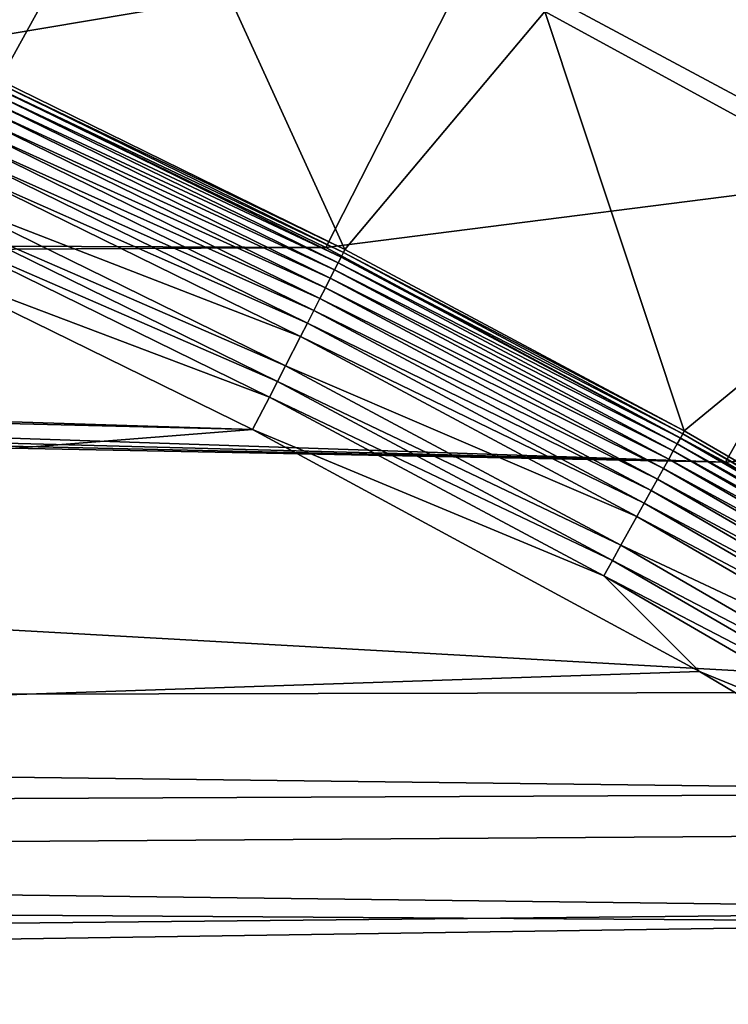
# Model space of a CAD drawing. Header units: metres. Extents: x -1501 to 0, y -1015 to 0.
# Tile 96 of 110: x -466 to -362, y -385 to -241. Entities that reach past the tile are written whole.
import ezdxf

# ---------------------------------------------------------------- set-up
doc = ezdxf.new("R2010")
doc.units = ezdxf.units.M

msp = doc.modelspace()

# ---------------------------------------------------------------- linework, layer by layer
at = {"layer": 'None'}
for points in [[(-338.559021, -263.662933, -63), (-399.088593, -231.218933, -63), (-200.521835, -142.091736, -63)], [(-331.342438, -270.748566, -60), (-189.154251, -160.586639, -60), (-388.778107, -239.459717, -60)], [(-507.096405, -183.731506, -60), (-468.99173, -249.541901, -377.175201), (-447.392609, -210.439255, -60)], [(-542.608215, -218.322891, -406), (-461.056213, -201.208572, -63), (-481.171814, -245.016495, -406)], [(-461.056213, -201.208572, -63), (-399.088593, -231.218933, -63), (-481.171814, -245.016495, -406)], [(-468.99173, -249.541901, -377.175201), (-418.180939, -274.449921, -377.175201), (-447.392609, -210.439255, -60)], [(-447.392609, -210.439255, -60), (-418.180939, -274.449921, -377.175201), (-388.778107, -239.459717, -60)], [(-481.171814, -245.016495, -406), (-399.088593, -231.218933, -63), (-420.990051, -274.161865, -406)], [(-399.088593, -231.218933, -63), (-338.559021, -263.662933, -63), (-420.990051, -274.161865, -406)], [(-418.180939, -274.449921, -377.175201), (-368.265991, -301.10791, -377.175201), (-388.778107, -239.459717, -60)], [(-388.778107, -239.459717, -60), (-368.265991, -301.10791, -377.175201), (-331.342438, -270.748566, -60)], [(-481.171814, -245.016495, -406), (-420.990051, -274.161865, -406), (-1176.091064, -271.071716, -406)], [(-469.200226, -249.986618, -379.803467), (-469.508331, -250.643768, -382.385681), (-418.391907, -274.896301, -379.803467)], [(-418.180939, -274.449921, -377.175201), (-468.99173, -249.541901, -377.175201), (-469.200226, -249.986618, -379.803467)], [(-418.391907, -274.896301, -379.803467), (-418.180939, -274.449921, -377.175201), (-469.200226, -249.986618, -379.803467)], [(-469.912964, -251.506805, -384.897552), (-470.411072, -252.569214, -387.314758), (-419.157013, -276.390808, -384.897552)], [(-469.508331, -250.643768, -382.385681), (-469.912964, -251.506805, -384.897552), (-418.722656, -275.542328, -382.385681)], [(-469.912964, -251.506805, -384.897552), (-419.157013, -276.390808, -384.897552), (-418.722656, -275.542328, -382.385681)], [(-469.508331, -250.643768, -382.385681), (-418.722656, -275.542328, -382.385681), (-418.391907, -274.896301, -379.803467)], [(-470.411072, -252.569214, -387.314758), (-470.999146, -253.823502, -389.61441), (-419.691742, -277.435242, -387.314758)], [(-470.411072, -252.569214, -387.314758), (-419.691742, -277.435242, -387.314758), (-419.157013, -276.390808, -384.897552)], [(-470.999146, -253.823502, -389.61441), (-471.671844, -255.258301, -391.779236), (-420.323029, -278.668365, -389.61441)], [(-470.999146, -253.823502, -389.61441), (-420.323029, -278.668365, -389.61441), (-419.691742, -277.435242, -387.314758)], [(-471.671844, -255.258301, -391.779236), (-472.42337, -256.861237, -393.793457), (-421.045166, -280.078918, -391.779236)], [(-471.671844, -255.258301, -391.779236), (-421.045166, -280.078918, -391.779236), (-420.323029, -278.668365, -389.61441)], [(-472.42337, -256.861237, -393.793457), (-473.247925, -258.619934, -395.641296), (-421.851959, -281.654755, -393.793457)], [(-472.42337, -256.861237, -393.793457), (-421.851959, -281.654755, -393.793457), (-421.045166, -280.078918, -391.779236)], [(-473.247925, -258.619934, -395.641296), (-474.139465, -260.521484, -397.307617), (-422.737122, -283.383759, -395.641296)], [(-473.247925, -258.619934, -395.641296), (-422.737122, -283.383759, -395.641296), (-421.851959, -281.654755, -393.793457)], [(-474.139465, -260.521484, -397.307617), (-475.090759, -262.550568, -398.780426), (-423.694183, -285.253174, -397.307617)], [(-474.139465, -260.521484, -397.307617), (-423.694183, -285.253174, -397.307617), (-422.737122, -283.383759, -395.641296)], [(-475.090759, -262.550568, -398.780426), (-477.142975, -266.927734, -401.100159), (-424.715424, -287.247955, -398.780426)], [(-475.090759, -262.550568, -398.780426), (-424.715424, -287.247955, -398.780426), (-423.694183, -285.253174, -397.307617)], [(-420.990051, -274.161865, -406), (-338.559021, -263.662933, -63), (-362.194397, -305.676514, -406)], [(-338.559021, -263.662933, -63), (-279.604767, -298.438782, -63), (-362.194397, -305.676514, -406)], [(-477.142975, -266.927734, -401.100159), (-478.228424, -269.242889, -401.92572), (-426.918488, -291.551178, -401.100159)], [(-477.142975, -266.927734, -401.100159), (-426.918488, -291.551178, -401.100159), (-424.715424, -287.247955, -398.780426)], [(-478.228424, -269.242889, -401.92572), (-479.340668, -271.615173, -402.52005), (-428.08371, -293.827209, -401.92572)], [(-478.228424, -269.242889, -401.92572), (-428.08371, -293.827209, -401.92572), (-426.918488, -291.551178, -401.100159)], [(-1176.091064, -271.071716, -406), (-420.990051, -274.161865, -406), (-1181.770264, -278.229675, -406)], [(-479.340668, -271.615173, -402.52005), (-482.670319, -275.940369, -403), (-429.27771, -296.159424, -402.52005)], [(-479.340668, -271.615173, -402.52005), (-429.27771, -296.159424, -402.52005), (-428.08371, -293.827209, -401.92572)], [(-368.265991, -301.10791, -377.175201), (-319.30722, -329.483673, -377.175201), (-331.342438, -270.748566, -60)], [(-420.990051, -274.161865, -406), (-362.194397, -305.676514, -406), (-1181.770264, -278.229675, -406)], [(-418.391907, -274.896301, -379.803467), (-418.722656, -275.542328, -382.385681), (-368.48114, -301.554199, -379.803467)], [(-368.265991, -301.10791, -377.175201), (-418.180939, -274.449921, -377.175201), (-418.391907, -274.896301, -379.803467)], [(-368.48114, -301.554199, -379.803467), (-368.265991, -301.10791, -377.175201), (-418.391907, -274.896301, -379.803467)], [(-431.749786, -300.878235, -403), (-482.670319, -275.940369, -403), (-1182.995117, -277.004944, -403)], [(-482.670319, -275.940369, -403), (-431.749786, -300.878235, -403), (-429.27771, -296.159424, -402.52005)], [(-419.157013, -276.390808, -384.897552), (-419.691742, -277.435242, -387.314758), (-369.297729, -303.02121, -384.897552)], [(-418.722656, -275.542328, -382.385681), (-419.157013, -276.390808, -384.897552), (-368.834137, -302.188354, -382.385681)], [(-419.157013, -276.390808, -384.897552), (-369.297729, -303.02121, -384.897552), (-368.834137, -302.188354, -382.385681)], [(-418.722656, -275.542328, -382.385681), (-368.834137, -302.188354, -382.385681), (-368.48114, -301.554199, -379.803467)], [(-1189.841309, -282.437042, -403), (-431.749786, -300.878235, -403), (-1182.995117, -277.004944, -403)], [(-419.691742, -277.435242, -387.314758), (-420.323029, -278.668365, -389.61441), (-369.868408, -304.046448, -387.314758)], [(-419.691742, -277.435242, -387.314758), (-369.868408, -304.046448, -387.314758), (-369.297729, -303.02121, -384.897552)], [(-1181.770264, -278.229675, -406), (-362.194397, -305.676514, -406), (-1188.928345, -283.908905, -406)], [(-420.323029, -278.668365, -389.61441), (-421.045166, -280.078918, -391.779236), (-370.542175, -305.256897, -389.61441)], [(-420.323029, -278.668365, -389.61441), (-370.542175, -305.256897, -389.61441), (-369.868408, -304.046448, -387.314758)], [(-421.045166, -280.078918, -391.779236), (-421.851959, -281.654755, -393.793457), (-371.312866, -306.641479, -391.779236)], [(-421.045166, -280.078918, -391.779236), (-371.312866, -306.641479, -391.779236), (-370.542175, -305.256897, -389.61441)], [(-421.851959, -281.654755, -393.793457), (-422.737122, -283.383759, -395.641296), (-372.17392, -308.188354, -393.793457)], [(-421.851959, -281.654755, -393.793457), (-372.17392, -308.188354, -393.793457), (-371.312866, -306.641479, -391.779236)], [(-431.749786, -300.878235, -403), (-1189.841309, -282.437042, -403), (-1271.235474, -366.946289, -403)], [(-422.737122, -283.383759, -395.641296), (-423.694183, -285.253174, -397.307617), (-373.118622, -309.885559, -395.641296)], [(-422.737122, -283.383759, -395.641296), (-373.118622, -309.885559, -395.641296), (-372.17392, -308.188354, -393.793457)], [(-362.194397, -305.676514, -406), (-1195.304932, -287.119873, -406), (-1188.928345, -283.908905, -406)], [(-423.694183, -285.253174, -397.307617), (-424.715424, -287.247955, -398.780426), (-374.140045, -311.720581, -397.307617)], [(-423.694183, -285.253174, -397.307617), (-374.140045, -311.720581, -397.307617), (-373.118622, -309.885559, -395.641296)], [(-1202.735352, -289.256256, -406), (-1195.304932, -287.119873, -406), (-362.194397, -305.676514, -406)], [(-424.715424, -287.247955, -398.780426), (-426.918488, -291.551178, -401.100159), (-375.230011, -313.67868, -398.780426)], [(-424.715424, -287.247955, -398.780426), (-375.230011, -313.67868, -398.780426), (-374.140045, -311.720581, -397.307617)], [(-1312.803101, -341.554382, -406), (-1202.735352, -289.256256, -406), (-304.942993, -339.447876, -406)], [(-304.942993, -339.447876, -406), (-1202.735352, -289.256256, -406), (-362.194397, -305.676514, -406)], [(-426.918488, -291.551178, -401.100159), (-428.08371, -293.827209, -401.92572), (-377.581238, -317.90274, -401.100159)], [(-426.918488, -291.551178, -401.100159), (-377.581238, -317.90274, -401.100159), (-375.230011, -313.67868, -398.780426)], [(-428.08371, -293.827209, -401.92572), (-429.27771, -296.159424, -402.52005), (-378.82486, -320.136932, -401.92572)], [(-428.08371, -293.827209, -401.92572), (-378.82486, -320.136932, -401.92572), (-377.581238, -317.90274, -401.100159)], [(-429.27771, -296.159424, -402.52005), (-431.749786, -300.878235, -403), (-380.099152, -322.426239, -402.52005)], [(-429.27771, -296.159424, -402.52005), (-380.099152, -322.426239, -402.52005), (-378.82486, -320.136932, -401.92572)], [(-362.194397, -305.676514, -406), (-279.604767, -298.438782, -63), (-304.942993, -339.447876, -406)], [(-366.032349, -336.482452, -403), (-431.749786, -300.878235, -403), (-1271.235474, -366.946289, -403)], [(-431.749786, -300.878235, -403), (-366.032349, -336.482452, -403), (-380.099152, -322.426239, -402.52005)], [(-368.834137, -302.188354, -382.385681), (-369.297729, -303.02121, -384.897552), (-319.912598, -330.541809, -382.385681)], [(-368.48114, -301.554199, -379.803467), (-368.834137, -302.188354, -382.385681), (-319.537811, -329.920288, -379.803467)], [(-368.834137, -302.188354, -382.385681), (-319.912598, -330.541809, -382.385681), (-319.537811, -329.920288, -379.803467)], [(-319.30722, -329.483673, -377.175201), (-368.265991, -301.10791, -377.175201), (-368.48114, -301.554199, -379.803467)], [(-319.537811, -329.920288, -379.803467), (-319.30722, -329.483673, -377.175201), (-368.48114, -301.554199, -379.803467)], [(-369.297729, -303.02121, -384.897552), (-369.868408, -304.046448, -387.314758), (-320.404846, -331.358032, -384.897552)], [(-369.297729, -303.02121, -384.897552), (-320.404846, -331.358032, -384.897552), (-319.912598, -330.541809, -382.385681)], [(-370.542175, -305.256897, -389.61441), (-371.312866, -306.641479, -391.779236), (-321.726196, -333.549164, -389.61441)], [(-369.868408, -304.046448, -387.314758), (-370.542175, -305.256897, -389.61441), (-321.010803, -332.362854, -387.314758)], [(-370.542175, -305.256897, -389.61441), (-321.726196, -333.549164, -389.61441), (-321.010803, -332.362854, -387.314758)], [(-369.868408, -304.046448, -387.314758), (-321.010803, -332.362854, -387.314758), (-320.404846, -331.358032, -384.897552)], [(-371.312866, -306.641479, -391.779236), (-372.17392, -308.188354, -393.793457), (-322.544556, -334.906158, -391.779236)], [(-371.312866, -306.641479, -391.779236), (-322.544556, -334.906158, -391.779236), (-321.726196, -333.549164, -389.61441)], [(-372.17392, -308.188354, -393.793457), (-373.118622, -309.885559, -395.641296), (-323.458801, -336.42218, -393.793457)], [(-372.17392, -308.188354, -393.793457), (-323.458801, -336.42218, -393.793457), (-322.544556, -334.906158, -391.779236)], [(-373.118622, -309.885559, -395.641296), (-374.140045, -311.720581, -397.307617), (-324.461884, -338.085541, -395.641296)], [(-373.118622, -309.885559, -395.641296), (-324.461884, -338.085541, -395.641296), (-323.458801, -336.42218, -393.793457)], [(-374.140045, -311.720581, -397.307617), (-375.230011, -313.67868, -398.780426), (-325.546448, -339.883972, -397.307617)], [(-374.140045, -311.720581, -397.307617), (-325.546448, -339.883972, -397.307617), (-324.461884, -338.085541, -395.641296)], [(-375.230011, -313.67868, -398.780426), (-377.581238, -317.90274, -401.100159), (-326.703735, -341.80304, -398.780426)], [(-375.230011, -313.67868, -398.780426), (-326.703735, -341.80304, -398.780426), (-325.546448, -339.883972, -397.307617)], [(-377.581238, -317.90274, -401.100159), (-378.82486, -320.136932, -401.92572), (-329.200287, -345.942902, -401.100159)], [(-377.581238, -317.90274, -401.100159), (-329.200287, -345.942902, -401.100159), (-326.703735, -341.80304, -398.780426)], [(-378.82486, -320.136932, -401.92572), (-380.099152, -322.426239, -402.52005), (-330.520752, -348.132538, -401.92572)], [(-378.82486, -320.136932, -401.92572), (-330.520752, -348.132538, -401.92572), (-329.200287, -345.942902, -401.100159)], [(-380.099152, -322.426239, -402.52005), (-331.87381, -350.37619, -402.52005), (-330.520752, -348.132538, -401.92572)], [(-380.099152, -322.426239, -402.52005), (-366.032349, -336.482452, -403), (-331.87381, -350.37619, -402.52005)], [(-1271.235474, -366.946289, -403), (-325.478271, -360.496002, -403), (-366.032349, -336.482452, -403)], [(-366.032349, -336.482452, -403), (-325.478271, -360.496002, -403), (-331.87381, -350.37619, -402.52005)], [(-281.350525, -354.302551, -406), (-1312.803101, -341.554382, -406), (-304.942993, -339.447876, -406)], [(-1306.79126, -358.916534, -406), (-1312.803101, -341.554382, -406), (-281.350525, -354.302551, -406)], [(-283.914063, -371.581573, -406), (-1306.79126, -358.916534, -406), (-281.350525, -354.302551, -406)], [(-1295.76123, -381.858002, -406), (-1306.79126, -358.916534, -406), (-283.914063, -371.581573, -406)], [(-304.807007, -373.368744, -403), (-325.478271, -360.496002, -403), (-1271.235474, -366.946289, -403)], [(-1257.551392, -387.577301, -403), (-304.807007, -373.368744, -403), (-1271.235474, -366.946289, -403)], [(-286.719604, -388.550842, -406), (-1295.76123, -381.858002, -406), (-283.914063, -371.581573, -406)], [(-312.603668, -419.77652, -403), (-304.807007, -373.368744, -403), (-1257.551392, -387.577301, -403)], [(-1288.241943, -394.056702, -406), (-1295.76123, -381.858002, -406), (-286.719604, -388.550842, -406)]]:
    msp.add_3dface(points, dxfattribs=at)

doc.saveas('drawing.dxf')
